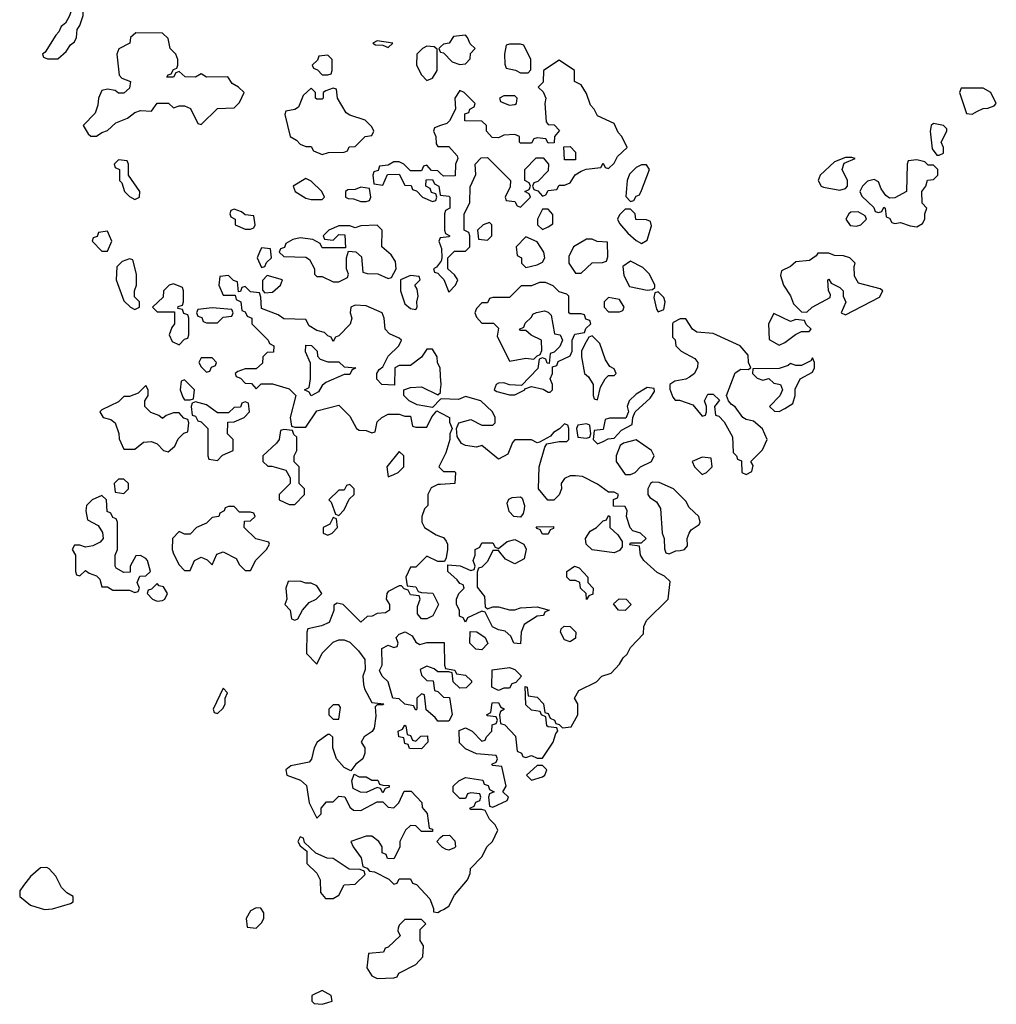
# Model space of a CAD drawing. Header units: inches. Extents: x 2701323 to 2964515, y 494916 to 722124.
# Tile 185 of 256: x 2798471 to 2802018, y 600958 to 604535. Entities that reach past the tile are written whole.
import ezdxf

# ---------------------------------------------------------------- set-up
doc = ezdxf.new("R2010")
doc.units = ezdxf.units.IN
doc.header["$MEASUREMENT"] = 0
doc.layers.add('C7690', color=7, linetype='Continuous')
doc.layers.add('C8600', color=7, linetype='Continuous')

msp = doc.modelspace()

# ---------------------------------------------------------------- linework, layer by layer
at = {"layer": 'C7690', "color": 2, "elevation": 2}
for points in [[(2798690, 604606), (2798670, 604606), (2798651.6, 604548.4), (2798638, 604522), (2798622, 604510), (2798614, 604490), (2798602, 604478), (2798563.6, 604416.4), (2798554, 604410), (2798558, 604398), (2798572.7, 604392.7), (2798610, 604392), (2798640.4, 604419.6), (2798656.4, 604443.6), (2798670, 604454), (2798678, 604470), (2798680.4, 604499.6), (2798690, 604514), (2798702, 604550), (2798700.4, 604580.4)], [(2798892.7, 604487.3), (2798874, 604470), (2798871.1, 604448.9), (2798831.6, 604428.4), (2798824.7, 604410), (2798832.7, 604332.7), (2798842, 604322), (2798874, 604310), (2798870, 604286), (2798850, 604268), (2798830, 604268), (2798818, 604278), (2798790, 604282), (2798770, 604278), (2798758, 604250), (2798755.3, 604224.7), (2798745.4, 604194.6), (2798702, 604150), (2798719.6, 604119.6), (2798730, 604112), (2798750, 604112), (2798770, 604124.7), (2798790, 604132), (2798820.2, 604159.8), (2798863.1, 604176.9), (2798890, 604198), (2798910, 604204.7), (2798950, 604202), (2798970, 604232), (2799011.6, 604231.6), (2799030, 604214), (2799050, 604222), (2799070, 604222), (2799091.6, 604211.6), (2799118, 604158), (2799130, 604154), (2799190, 604212), (2799250, 604214), (2799270, 604234), (2799286, 604270), (2799266, 604290), (2799243.1, 604303.1), (2799227.3, 604327.3), (2799150, 604326), (2799130, 604338), (2799110, 604326), (2799072.7, 604327.3), (2799050, 604346), (2799038, 604342), (2799030, 604326), (2799006, 604326), (2799010, 604334), (2799022, 604338), (2799030, 604354), (2799042, 604358), (2799046, 604370), (2799046, 604390), (2799038, 604410), (2799018, 604430), (2799010, 604466), (2798990, 604486)], [(2799770, 604458), (2799754, 604450), (2799763.6, 604443.6), (2799790, 604442), (2799810, 604434), (2799826, 604450)], [(2799950, 604438), (2799934, 604430), (2799914, 604410), (2799912, 604370), (2799930, 604334), (2799950, 604314), (2799970, 604322), (2799988, 604350), (2799987.3, 604427.3), (2799976.4, 604436.4)], [(2799590, 604406), (2799558, 604402), (2799552.7, 604387.3), (2799534, 604370), (2799538, 604358), (2799552.7, 604352.7), (2799570, 604334), (2799590, 604334), (2799602, 604338), (2799606, 604350), (2799606, 604390)], [(2799610, 604286), (2799583.6, 604276.4), (2799574, 604270), (2799574, 604250), (2799570, 604246), (2799550, 604246), (2799546, 604250), (2799546, 604270), (2799530, 604286), (2799501, 604259), (2799483.6, 604216.4), (2799470, 604208), (2799438, 604202), (2799434, 604190), (2799454, 604110), (2799476.9, 604096.9), (2799490, 604082), (2799510, 604074), (2799530, 604074), (2799538, 604058), (2799570, 604044.7), (2799592.7, 604052.7), (2799650, 604054), (2799662, 604058), (2799667.3, 604072.7), (2799690, 604074), (2799726, 604110), (2799750, 604114), (2799758, 604130), (2799750, 604146), (2799726, 604170), (2799670, 604188), (2799656.4, 604196.4), (2799626, 604250), (2799622, 604282)], [(2798830, 604026), (2798814, 604010), (2798818, 603998), (2798834, 603990), (2798834, 603950), (2798842, 603942), (2798852, 603910), (2798870, 603892), (2798890, 603882), (2798906, 603890), (2798908, 603910), (2798866, 603970), (2798866, 604010), (2798862, 604022)], [(2799510, 603958), (2799464.7, 603930), (2799472, 603910), (2799510, 603886), (2799530, 603881), (2799570, 603882), (2799578, 603890), (2799568, 603910), (2799530, 603948)], [(2799710, 603926), (2799690, 603918), (2799663.6, 603916.4), (2799654, 603910), (2799654, 603890), (2799664.7, 603884.7), (2799683.6, 603883.6), (2799710, 603874), (2799730, 603874), (2799742, 603878), (2799746, 603890), (2799742, 603922)], [(2799250, 603846), (2799238, 603842), (2799234, 603830), (2799238, 603818), (2799254, 603810), (2799254, 603790), (2799290, 603774), (2799310, 603774), (2799322, 603778), (2799326, 603790), (2799322, 603822), (2799290, 603826), (2799276.4, 603836.4)], [(2799770, 603788), (2799710, 603786), (2799690, 603778), (2799670, 603786), (2799630, 603786), (2799594, 603770), (2799574, 603750), (2799578, 603738), (2799610, 603734), (2799630, 603754), (2799652.7, 603752.7), (2799654, 603706), (2799570, 603706), (2799562, 603722), (2799536.4, 603736.4), (2799490, 603742), (2799463.6, 603736.4), (2799438, 603722), (2799432.7, 603707.3), (2799418, 603702), (2799414, 603690), (2799430, 603674), (2799510, 603672), (2799523.6, 603663.6), (2799542, 603630), (2799542, 603610), (2799550, 603602), (2799570, 603602), (2799610, 603582), (2799630, 603582), (2799662, 603598), (2799666, 603610), (2799658, 603630), (2799658, 603670), (2799666, 603694), (2799691.6, 603691.6), (2799712.7, 603672.7), (2799718, 603618), (2799732.7, 603612.7), (2799771.6, 603611.6), (2799810, 603594), (2799822, 603598), (2799838, 603630), (2799836.4, 603656.4), (2799820.4, 603680.4), (2799786, 603710), (2799788, 603770)], [(2798790, 603766), (2798758, 603762), (2798752.7, 603747.3), (2798738, 603742), (2798734, 603730), (2798770, 603694), (2798790, 603694), (2798806, 603730), (2798798, 603750)], [(2799350, 603706), (2799342, 603690), (2799334, 603670), (2799350, 603634), (2799362, 603638), (2799367.3, 603652.7), (2799386, 603670), (2799382, 603702)], [(2798870, 603666), (2798843.6, 603656.4), (2798823.6, 603636.4), (2798822, 603590), (2798850, 603514), (2798874, 603490), (2798890, 603482), (2798906, 603490), (2798906, 603510), (2798888, 603528), (2798888, 603550), (2798895.3, 603570), (2798895.3, 603610), (2798882, 603662)], [(2799370, 603606), (2799352.7, 603587.3), (2799352.7, 603552.7), (2799362, 603542), (2799390, 603544.7), (2799418, 603570), (2799426, 603590)], [(2799890, 603606), (2799854, 603590), (2799854, 603550), (2799870, 603502), (2799890, 603486), (2799910, 603482), (2799915.3, 603490), (2799914, 603510), (2799919, 603530), (2799915.3, 603555.3), (2799906, 603570), (2799926, 603590), (2799922, 603602)], [(2799030, 603575.3), (2799014, 603570), (2798994, 603550), (2798992.7, 603527.3), (2798954, 603490), (2798970, 603474), (2799034, 603474), (2799034, 603430), (2799023.6, 603416.4), (2799014, 603390), (2799025.4, 603365.4), (2799050, 603354), (2799070, 603374), (2799082, 603378), (2799086, 603390), (2799086, 603450), (2799082, 603462), (2799067.3, 603467.3), (2799062, 603482), (2799046, 603486), (2799047.3, 603492.7), (2799062, 603498), (2799066, 603510), (2799066, 603550), (2799062, 603562)], [(2799170, 603488), (2799118, 603482), (2799114, 603470), (2799118, 603458), (2799132.7, 603452.7), (2799138, 603438), (2799150, 603434), (2799190, 603434), (2799210, 603454), (2799242, 603458), (2799246, 603470), (2799242, 603482)], [(2799590, 603292), (2799630, 603292), (2799650, 603274), (2799692, 603270), (2799678, 603262), (2799670, 603246), (2799650, 603246), (2799583.6, 603216.4), (2799570, 603206), (2799556.9, 603183.1), (2799530, 603168), (2799522, 603182), (2799506, 603190), (2799522, 603198), (2799528, 603230), (2799527.3, 603287.3), (2799508.7, 603328.7), (2799510, 603352), (2799531.3, 603351.3), (2799552, 603330), (2799552.7, 603312.7), (2799562, 603302)], [(2799170, 603306), (2799130, 603306), (2799122, 603290), (2799130, 603274), (2799150, 603254), (2799162, 603258), (2799167.3, 603272.7), (2799182, 603278), (2799186, 603290)], [(2798930, 603206), (2798902, 603178), (2798870, 603166), (2798850, 603166), (2798830, 603146), (2798770, 603118), (2798762, 603110), (2798774, 603090), (2798802, 603082), (2798818, 603070), (2798831.6, 603031.6), (2798832.7, 603012.7), (2798850, 602974), (2798890, 602974), (2798920.4, 602999.6), (2798950, 603002), (2798970, 602994), (2798994, 602970), (2799010, 602964.7), (2799034.6, 602985.4), (2799047.3, 603012.7), (2799067.3, 603032.7), (2799082, 603038), (2799086, 603070), (2799082, 603082), (2799067.3, 603087.3), (2799050, 603106), (2799030, 603106), (2799003.6, 603096.4), (2798990, 603086), (2798976.4, 603096.4), (2798947.3, 603107.3), (2798926, 603130), (2798926, 603150), (2798938, 603170), (2798938, 603190)], [(2799070, 603226), (2799058, 603222), (2799054, 603190), (2799063.6, 603163.6), (2799070, 603154), (2799090, 603154), (2799102, 603158), (2799106, 603190)], [(2799290, 603146), (2799278, 603142), (2799272.7, 603127.3), (2799250, 603126), (2799230, 603106), (2799190, 603106), (2799150, 603135.3), (2799110, 603146), (2799098, 603142), (2799094, 603130), (2799098, 603098), (2799110, 603094), (2799118, 603078), (2799130, 603074), (2799154, 603050), (2799154, 602950), (2799158, 602938), (2799190, 602934), (2799207.3, 602952.7), (2799246, 602970), (2799246, 603010), (2799226, 603030), (2799227.3, 603072.7), (2799250, 603074), (2799286, 603090), (2799306, 603110), (2799302, 603142)], [(2799430, 603046), (2799418, 603042), (2799414, 603010), (2799403.6, 602996.4), (2799354, 602950), (2799354, 602930), (2799372.7, 602912.7), (2799387.3, 602912.7), (2799438, 602898), (2799454, 602870), (2799454, 602850), (2799414, 602810), (2799414, 602790), (2799450, 602774), (2799470, 602774), (2799506, 602810), (2799506, 602830), (2799486, 602850), (2799486, 602910), (2799468, 602928), (2799468, 602950), (2799478, 602970), (2799478, 603018), (2799467.3, 603027.3), (2799462, 603042)], [(2799850, 602966), (2799804.7, 602910), (2799810, 602874), (2799830, 602882), (2799846, 602890), (2799866, 602910), (2799866, 602950)], [(2798850, 602866), (2798830, 602866), (2798814, 602850), (2798818, 602818), (2798850, 602814), (2798866, 602830), (2798866, 602850)], [(2799670, 602846), (2799658, 602842), (2799650, 602826), (2799630, 602826), (2799594, 602790), (2799602, 602782), (2799618, 602738), (2799630, 602734), (2799650, 602754), (2799667.3, 602792.7), (2799686, 602810), (2799686, 602830)], [(2798770, 602806), (2798734, 602790), (2798714, 602770), (2798712, 602750), (2798718, 602718), (2798756.9, 602696.9), (2798771.6, 602671.6), (2798774, 602650), (2798763.6, 602636.4), (2798736.9, 602623.1), (2798710, 602618), (2798690, 602626), (2798670, 602626), (2798662, 602610), (2798674, 602590), (2798674, 602530), (2798678, 602518), (2798690, 602514), (2798710, 602534), (2798723.6, 602523.6), (2798750, 602514), (2798762, 602502), (2798770, 602474), (2798790, 602474), (2798810, 602462), (2798870, 602462), (2798890, 602454), (2798902, 602458), (2798906, 602470), (2798898, 602490), (2798907.3, 602512.7), (2798930, 602514), (2798946, 602530), (2798935.3, 602570), (2798930, 602578), (2798910, 602588), (2798892.7, 602587.3), (2798872, 602550), (2798872.7, 602527.3), (2798850, 602526), (2798822, 602542), (2798818, 602550), (2798818, 602590), (2798826, 602610), (2798826, 602710), (2798822, 602722), (2798810, 602726), (2798802, 602742), (2798788.4, 602748.4), (2798786, 602790)], [(2799250, 602766), (2799230, 602766), (2799218, 602762), (2799214, 602750), (2799198, 602742), (2799194, 602730), (2799170, 602726), (2799150, 602706), (2799114, 602690), (2799090, 602666), (2799070, 602666), (2799050, 602675.3), (2799026, 602650), (2799024.7, 602610), (2799030, 602594), (2799050, 602554), (2799070, 602534), (2799090, 602534), (2799106, 602570), (2799130, 602582), (2799152.7, 602572.7), (2799170, 602554), (2799187.3, 602592.7), (2799210, 602602), (2799256.9, 602576.9), (2799270, 602554), (2799290, 602534), (2799310, 602534), (2799328.7, 602571.3), (2799368, 602610), (2799378, 602630), (2799376.4, 602636.4), (2799328.4, 602648.4), (2799286, 602690), (2799287.3, 602712.7), (2799310, 602714), (2799326, 602730), (2799322, 602742), (2799310, 602746), (2799270, 602746)], [(2799610, 602726), (2799598, 602702), (2799574, 602690), (2799574, 602670), (2799590, 602662), (2799606, 602670), (2799626, 602690), (2799622, 602722)], [(2799490, 602495.3), (2799446.4, 602493.6), (2799438, 602470), (2799442, 602430), (2799434, 602410), (2799454, 602390), (2799458, 602358), (2799470, 602354), (2799482, 602358), (2799498, 602390), (2799522.7, 602417.3), (2799548, 602430), (2799568, 602450), (2799550, 602478), (2799530, 602488), (2799510, 602488)], [(2798970, 602486), (2798950, 602466), (2798938, 602462), (2798934, 602450), (2798954, 602430), (2798970, 602422), (2798990, 602424.7), (2798998, 602430), (2799008, 602450), (2798994, 602474), (2798978, 602478)], [(2799210, 602106), (2799174, 602030), (2799178, 602018), (2799190, 602014), (2799210, 602034), (2799218, 602050), (2799218, 602070), (2799226, 602090)], [(2799630, 602046), (2799610, 602046), (2799594, 602030), (2799594, 602010), (2799610, 601994), (2799630, 601994), (2799636.4, 602036.4)], [(2799910, 601914), (2799928.4, 601931.6), (2799952.7, 601932.7), (2799954, 601910), (2799930, 601886), (2799887.3, 601887.3), (2799882, 601902), (2799870, 601906), (2799866, 601926), (2799848, 601930), (2799846, 601950), (2799862, 601958), (2799870, 601972), (2799874, 601970), (2799878, 601938), (2799890, 601934), (2799898, 601918)], [(2799704.7, 601784.7), (2799730, 601784.7), (2799750, 601772), (2799771.6, 601771.6), (2799778, 601758), (2799790, 601754), (2799812.7, 601752.7), (2799812.7, 601747.3), (2799798, 601742), (2799790, 601726), (2799782, 601742), (2799770, 601746), (2799730, 601728), (2799708.4, 601728.4), (2799682, 601742), (2799678, 601770), (2799686, 601794)], [(2799490, 601566), (2799482, 601550), (2799490, 601534), (2799514, 601514), (2799514, 601470), (2799550, 601434), (2799562, 601410), (2799563.6, 601363.6), (2799582, 601342), (2799610, 601342), (2799630, 601354), (2799650, 601392), (2799690, 601394), (2799726, 601430), (2799722, 601442), (2799707.3, 601447.3), (2799668.4, 601448.4), (2799610, 601488), (2799588.4, 601488.4), (2799547.3, 601507.3), (2799506, 601546), (2799502, 601562)], [(2798570, 601455.3), (2798546.8, 601453.2), (2798510, 601422), (2798484.7, 601390), (2798471.3, 601370), (2798472, 601350), (2798510, 601318), (2798562, 601302), (2798590, 601304.7), (2798656.4, 601323.6), (2798666, 601330), (2798666, 601350), (2798643.1, 601363.1), (2798622.7, 601382.7), (2798603.1, 601423.1), (2798578, 601450)], [(2799330, 601308), (2799310, 601298), (2799294, 601270), (2799298, 601238), (2799330, 601234), (2799350, 601254), (2799358, 601270), (2799358, 601290), (2799347.3, 601307.3)], [(2799930, 601266), (2799870, 601266), (2799850, 601246), (2799845.4, 601234.6), (2799844.7, 601224.7), (2799852.7, 601207.3), (2799810, 601166), (2799798, 601162), (2799792.7, 601147.3), (2799738, 601142), (2799732, 601090), (2799750, 601062), (2799770, 601052), (2799830, 601054), (2799842, 601058), (2799848.4, 601071.6), (2799910, 601102), (2799935.3, 601130), (2799938, 601170), (2799926, 601190), (2799926, 601230), (2799946, 601250)], [(2799570, 601008.7), (2799532, 600990), (2799532, 600970), (2799541, 600961), (2799570, 600958), (2799590, 600964.7), (2799606, 600970), (2799602, 600990)]]:
    msp.add_lwpolyline(points, close=True, dxfattribs=at)
for points in [[(2800000, 604436), (2799994, 604430), (2799998, 604418), (2800000, 604417.3)], [(2800000, 604150), (2799978, 604142), (2799974, 604130), (2799982, 604110), (2799983.6, 604083.6), (2799990, 604074), (2800000, 604074)], [(2800000, 603976), (2799990, 603986), (2799967.3, 603987.3), (2799950, 604006), (2799938, 604002), (2799930, 603986), (2799890, 603986), (2799866, 604010), (2799850, 604018), (2799830, 604018), (2799810, 604006), (2799778, 604002), (2799772.7, 603987.3), (2799758, 603982), (2799754, 603970), (2799758, 603938), (2799790, 603934), (2799807.3, 603972.7), (2799850, 603974), (2799870, 603934), (2799892.7, 603932.7), (2799898, 603918), (2799912.7, 603912.7), (2799934, 603890), (2799970, 603874), (2799982, 603878), (2799986, 603890), (2799982, 603902), (2799967.3, 603907.3), (2799962, 603922), (2799946, 603930), (2799947.3, 603952.7), (2799970, 603954), (2799978, 603938), (2799994, 603930), (2799998, 603898), (2800000, 603897.7)], [(2800000, 603742.3), (2799998, 603742), (2799994, 603730), (2800000, 603713.5)], [(2800000, 603655.4), (2799984.7, 603635.3), (2799974, 603630), (2799978, 603618), (2799990, 603614), (2800000, 603603.2)], [(2800000, 603240), (2799998, 603270), (2799988.4, 603288.4), (2799988, 603310), (2799970, 603338), (2799950, 603338), (2799931.1, 603308.9), (2799890, 603278), (2799850, 603278), (2799834, 603270), (2799832.7, 603207.3), (2799786, 603210), (2799768.4, 603228.4), (2799768, 603250), (2799776.4, 603263.6), (2799790, 603274), (2799810, 603312), (2799848, 603350), (2799858, 603370), (2799850, 603378), (2799814, 603394), (2799798, 603410), (2799795.3, 603450), (2799788, 603470), (2799730, 603495.3), (2799690, 603498), (2799674, 603490), (2799672, 603470), (2799678, 603450), (2799671, 603429), (2799630, 603386), (2799618, 603382), (2799610, 603366), (2799602, 603382), (2799590, 603386), (2799578, 603398), (2799550, 603406), (2799522, 603422), (2799510, 603446), (2799430, 603448), (2799410, 603462), (2799350, 603486), (2799347.3, 603527.3), (2799342, 603542), (2799310, 603546), (2799290, 603566), (2799278, 603562), (2799272.7, 603547.3), (2799266, 603546), (2799262, 603582), (2799247.3, 603587.3), (2799230, 603606), (2799198, 603602), (2799194, 603570), (2799210, 603534), (2799254, 603534), (2799258, 603518), (2799274, 603510), (2799278, 603478), (2799290, 603474), (2799298, 603458), (2799314, 603450), (2799314, 603430), (2799374, 603370), (2799378, 603358), (2799394, 603350), (2799392.7, 603327.3), (2799370, 603326), (2799354, 603310), (2799352.7, 603287.3), (2799330, 603266), (2799290, 603266), (2799263.6, 603256.4), (2799254, 603250), (2799258, 603238), (2799272.7, 603232.7), (2799290, 603214), (2799312.7, 603212.7), (2799330, 603194), (2799348, 603212), (2799390, 603212), (2799450, 603194), (2799474, 603170), (2799454, 603090), (2799458, 603058), (2799470, 603054), (2799510, 603054), (2799550, 603114), (2799630, 603134), (2799670, 603094), (2799694, 603050), (2799703.6, 603043.6), (2799730, 603042), (2799750, 603034), (2799762, 603038), (2799770, 603074), (2799786, 603090), (2799810, 603102), (2799850, 603102), (2799870, 603094), (2799890, 603094), (2799898, 603058), (2799910, 603054), (2799950, 603054), (2799968.4, 603091.6), (2799986, 603114), (2800000, 603106.7)], [(2800000, 603156), (2799970, 603126), (2799915.3, 603135.3), (2799886, 603150), (2799866, 603170), (2799866, 603190), (2799890, 603198), (2799930, 603201), (2799990, 603172), (2799999, 603181), (2800000, 603190.6)], [(2800000, 602922.4), (2799994, 602910), (2800000, 602904)], [(2800000, 602846.6), (2799990, 602846), (2799965.4, 602834.6), (2799954, 602810), (2799954, 602770), (2799942, 602758), (2799931.3, 602730), (2799931.3, 602710), (2799942, 602690), (2799983.6, 602663.6), (2800000, 602657.6)], [(2800000, 602566), (2799990, 602566), (2799950, 602586), (2799910, 602546), (2799890, 602546), (2799874, 602510), (2799878, 602478), (2799910, 602474), (2799918, 602458), (2799930, 602454), (2799971.3, 602451.3), (2799992, 602410), (2799971.1, 602368.9), (2799950, 602358), (2799930, 602358), (2799916.4, 602376.4), (2799916.4, 602403.6), (2799926, 602430), (2799922, 602442), (2799890, 602446), (2799882, 602462), (2799867.3, 602467.3), (2799858, 602478), (2799850, 602478), (2799810, 602458), (2799804.7, 602450), (2799802, 602430), (2799814, 602410), (2799814, 602390), (2799799.6, 602380.4), (2799770, 602378), (2799751.6, 602368.4), (2799732.7, 602367.3), (2799710, 602346), (2799646, 602410), (2799624.7, 602415.3), (2799612.7, 602407.3), (2799611.6, 602388.4), (2799595.3, 602344.7), (2799567.1, 602332.9), (2799518, 602322), (2799514, 602310), (2799512.7, 602232.7), (2799550, 602194), (2799570, 602234), (2799610, 602274), (2799630, 602282), (2799650, 602282), (2799670, 602274), (2799702, 602242), (2799724.7, 602210), (2799725.4, 602174.6), (2799718, 602150), (2799719.6, 602119.6), (2799723.6, 602103.6), (2799750, 602054), (2799794, 602050), (2799790, 602046), (2799770, 602046), (2799762, 602038), (2799764.7, 602004.7), (2799758.8, 601961.2), (2799751.1, 601948.9), (2799722, 601930), (2799712, 601910), (2799724.7, 601890), (2799724.7, 601870), (2799718, 601850), (2799692, 601830), (2799674, 601806), (2799650, 601818), (2799622, 601850), (2799608.7, 601890), (2799608, 601928), (2799598, 601938), (2799590, 601938), (2799551.3, 601910), (2799541, 601890), (2799531.6, 601848.4), (2799522, 601838), (2799456, 601824), (2799438, 601810), (2799442, 601790), (2799491.6, 601771.6), (2799512.7, 601752.7), (2799522, 601690), (2799550, 601634), (2799566, 601650), (2799566, 601670), (2799586, 601694), (2799610, 601694), (2799630, 601714), (2799652, 601712), (2799670, 601674), (2799683.6, 601663.6), (2799710, 601662), (2799770, 601694), (2799790, 601694), (2799810, 601674), (2799830, 601672), (2799848, 601690), (2799867.3, 601732.7), (2799892.7, 601732.7), (2799931.6, 601691.6), (2799932.7, 601672.7), (2799951.6, 601651.6), (2799958, 601598), (2799970, 601594), (2799970, 601586), (2799930, 601586), (2799910, 601606), (2799890, 601608), (2799872, 601590), (2799852, 601550), (2799851.6, 601528.4), (2799830, 601486), (2799807.3, 601487.3), (2799802, 601502), (2799788, 601508), (2799788, 601530), (2799775.3, 601550), (2799750, 601568.7), (2799730, 601568.7), (2799674, 601550), (2799682, 601530), (2799712, 601490), (2799718, 601458), (2799732.7, 601452.7), (2799742, 601442), (2799759.6, 601439.6), (2799812, 601412), (2799830, 601394), (2799842, 601398), (2799850, 601414), (2799890, 601414), (2799898, 601398), (2799912.7, 601392.7), (2799961, 601341), (2799974, 601306), (2799974, 601294), (2799990, 601292), (2800000, 601297)], [(2800000, 601986), (2799990, 601986), (2799980.4, 602000.4), (2799947.3, 602027.3), (2799942, 602082), (2799930, 602086), (2799914, 602070), (2799914, 602030), (2799910, 602026), (2799902, 602042), (2799870, 602048), (2799850, 602068), (2799826, 602070), (2799808.9, 602128.9), (2799788, 602150), (2799778, 602170), (2799788, 602190), (2799786, 602250), (2799810, 602262), (2799830, 602254), (2799842, 602258), (2799846, 602270), (2799838, 602290), (2799850, 602302), (2799871.6, 602311.6), (2799896.9, 602296.9), (2799910, 602274), (2799924.7, 602264.7), (2799950, 602272), (2800000, 602272.5)], [(2800000, 602166), (2799990, 602166), (2799976.4, 602176.4), (2799950, 602186), (2799925.4, 602174.6), (2799930, 602154), (2799950, 602134), (2799972.7, 602132.7), (2799978, 602098), (2799990, 602094), (2800000, 602084)], [(2800000, 601535.1), (2799986, 601550), (2800000, 601563.5)]]:
    msp.add_lwpolyline(points, dxfattribs=at)
at = {"layer": 'C8600', "color": 2, "elevation": 2}
for points in [[(2800000, 604417.3), (2800010, 604414), (2800042, 604382), (2800070, 604372), (2800090, 604374), (2800107.3, 604392.7), (2800108, 604412), (2800126, 604430), (2800107.3, 604447.3), (2800098, 604470), (2800090, 604478), (2800046.4, 604473.6), (2800031.1, 604448.9), (2800010, 604446), (2800000, 604436)], [(2800000, 603603.2), (2800011.1, 603591.1), (2800030, 603544.7), (2800054, 603570), (2800062, 603590), (2800050, 603608), (2800026, 603630), (2800026, 603670), (2800050, 603694), (2800090, 603694), (2800106, 603710), (2800106, 603750), (2800102, 603762), (2800086, 603770), (2800086, 603830), (2800106, 603870), (2800107.3, 603927.3), (2800127.3, 603972.7), (2800126, 604010), (2800147.3, 604032.7), (2800170, 604034), (2800254, 603950), (2800252, 603928), (2800234, 603890), (2800238, 603878), (2800270, 603874), (2800278, 603858), (2800290, 603854), (2800326, 603890), (2800322, 603902), (2800306, 603910), (2800322, 603918), (2800326, 603930), (2800322, 603942), (2800306, 603950), (2800306, 603990), (2800347.3, 604032.7), (2800372.7, 604032.7), (2800392, 604010), (2800390, 603986), (2800352.7, 603947.3), (2800338, 603942), (2800334, 603930), (2800338, 603918), (2800352.7, 603912.7), (2800370, 603894), (2800382, 603898), (2800390, 603914), (2800422, 603918), (2800430, 603934), (2800450, 603934), (2800470, 603942), (2800488.7, 603971.3), (2800510, 603984.7), (2800528, 603992), (2800582, 603998), (2800590, 604014), (2800598, 603998), (2800610, 603994), (2800630, 604014), (2800642, 604038), (2800678, 604070), (2800658, 604110), (2800644.7, 604124.7), (2800630, 604158), (2800570, 604186), (2800558, 604210), (2800544, 604224), (2800530, 604266), (2800510, 604298), (2800486, 604310), (2800486, 604350), (2800430, 604388), (2800374, 604350), (2800372, 604308), (2800354, 604290), (2800372.7, 604272.7), (2800382, 604250), (2800378, 604230), (2800383.6, 604163.6), (2800390, 604154), (2800412.7, 604152.7), (2800432, 604132), (2800414, 604110), (2800412.7, 604087.3), (2800390, 604086), (2800382, 604102), (2800350, 604106), (2800338, 604102), (2800330, 604086), (2800290, 604086), (2800286, 604090), (2800286, 604110), (2800270, 604118), (2800230, 604115.3), (2800210, 604106), (2800187.3, 604107.3), (2800166, 604130), (2800166, 604150), (2800150, 604166), (2800087.3, 604167.3), (2800087.3, 604192.7), (2800102, 604198), (2800106, 604210), (2800122, 604218), (2800126, 604230), (2800086, 604270), (2800070, 604278), (2800052, 604250), (2800054, 604210), (2800032.7, 604167.3), (2800022, 604158), (2800000, 604150)], [(2800000, 604074), (2800030, 604074), (2800059.6, 604039.6), (2800062, 604030), (2800054, 604010), (2800052.7, 603967.3), (2800010, 603966), (2800000, 603976)], [(2800000, 603897.7), (2800030, 603894), (2800034, 603890), (2800034, 603850), (2800018, 603842), (2800014, 603830), (2800014, 603770), (2800018, 603758), (2800034, 603750), (2800030, 603746), (2800000, 603742.3)], [(2800000, 603713.5), (2800003.6, 603703.6), (2800004.7, 603670), (2800002, 603658), (2800000, 603655.4)], [(2800000, 603190.6), (2800002, 603210), (2800000, 603240)], [(2800000, 601297), (2800010, 601302), (2800030, 601314), (2800050, 601354), (2800098, 601410), (2800107.3, 601432.7), (2800108.4, 601451.6), (2800150, 601494), (2800168.7, 601531.3), (2800188, 601550), (2800208, 601590), (2800198, 601610), (2800178, 601630), (2800162, 601662), (2800150, 601666), (2800110, 601666), (2800106, 601670), (2800122, 601678), (2800127.3, 601692.7), (2800142, 601698), (2800146, 601710), (2800142, 601722), (2800110, 601726), (2800098, 601722), (2800090, 601706), (2800070, 601706), (2800046, 601730), (2800046, 601750), (2800066, 601770), (2800090, 601782), (2800152.7, 601772.7), (2800158, 601758), (2800172.7, 601752.7), (2800178, 601738), (2800194, 601730), (2800178, 601722), (2800174, 601710), (2800178, 601678), (2800190, 601674), (2800242, 601698), (2800246, 601710), (2800226, 601730), (2800238, 601750), (2800222, 601822), (2800190, 601826), (2800186, 601830), (2800202, 601838), (2800206, 601850), (2800202, 601862), (2800130, 601868), (2800090, 601886), (2800068.4, 601908.4), (2800067.3, 601952.7), (2800090, 601962), (2800114, 601950), (2800150, 601914), (2800162, 601918), (2800166, 601930), (2800186, 601950), (2800187.3, 601972.7), (2800202, 601978), (2800206, 601990), (2800202, 602002), (2800170, 602006), (2800166, 602010), (2800182, 602018), (2800187.3, 602052.7), (2800210, 602054), (2800218, 602038), (2800232, 602030), (2800218, 602022), (2800214, 602010), (2800218, 601978), (2800232.7, 601972.7), (2800271.6, 601931.6), (2800278, 601878), (2800294, 601870), (2800298, 601858), (2800310, 601854), (2800330, 601862), (2800350, 601852), (2800370, 601852), (2800408.7, 601910), (2800418, 601942), (2800426, 601950), (2800422, 601962), (2800390, 601966), (2800386, 601970), (2800382, 602002), (2800366, 602010), (2800362, 602022), (2800330, 602026), (2800310, 602046), (2800307.3, 602112.7), (2800314, 602110), (2800318, 602078), (2800350, 602074), (2800374, 602050), (2800378, 602018), (2800390, 602014), (2800398, 601998), (2800414, 601990), (2800418, 601978), (2800430, 601974), (2800442, 601962), (2800473.6, 601966.4), (2800498, 602010), (2800498, 602050), (2800486, 602070), (2800502, 602098), (2800566, 602130), (2800586, 602150), (2800619, 602161), (2800650, 602194), (2800663.1, 602216.9), (2800678, 602230), (2800690, 602254), (2800736.4, 602303.6), (2800738, 602330), (2800747.3, 602352.7), (2800826, 602430), (2800834, 602494), (2800813.6, 602513.6), (2800786.3, 602526.3), (2800738, 602570), (2800726, 602590), (2800722, 602622), (2800687.3, 602627.3), (2800690, 602634), (2800730, 602634), (2800746, 602650), (2800726, 602670), (2800698, 602678), (2800688.4, 602688.4), (2800675.3, 602730), (2800678, 602750), (2800670, 602766), (2800627.3, 602767.3), (2800628, 602792), (2800642, 602798), (2800646, 602810), (2800630, 602818), (2800610, 602818), (2800570, 602848), (2800515.3, 602875.3), (2800490, 602878), (2800470, 602878), (2800450, 602868), (2800438, 602850), (2800438.8, 602830), (2800430.8, 602809.2), (2800410.8, 602789.2), (2800389.3, 602789.3), (2800355.3, 602830), (2800358, 602910), (2800378, 602982), (2800386, 602994), (2800430, 603002), (2800458, 603002), (2800466, 603010), (2800466, 603050), (2800462, 603062), (2800450, 603066), (2800432, 603048), (2800410, 603035.3), (2800398.8, 603021.2), (2800359.6, 603000.4), (2800350, 602998), (2800330, 603008), (2800270, 603008), (2800261, 602999), (2800243.6, 602956.4), (2800210, 602938), (2800150, 602988), (2800130, 602982), (2800090, 602988), (2800075.3, 602995.3), (2800060.4, 603020.4), (2800058, 603050), (2800066, 603070), (2800110, 603082), (2800150, 603062), (2800190, 603062), (2800198, 603070), (2800198, 603090), (2800188, 603110), (2800146, 603150), (2800090, 603166), (2800064.7, 603155.3), (2800002, 603158), (2800000, 603156)], [(2800000, 603106.7), (2800032, 603090), (2800032.7, 603072.7), (2800042, 603050), (2800034, 603030), (2800034, 603010), (2800018.8, 602961.2), (2800000, 602922.4)], [(2800000, 602904), (2800010, 602894), (2800050, 602894), (2800054, 602890), (2800052, 602850), (2800000, 602846.6)], [(2800000, 602657.6), (2800010, 602654), (2800019.8, 602639.8), (2800024.7, 602630), (2800024.7, 602610), (2800019.6, 602580.4), (2800014, 602566), (2800000, 602566)], [(2800000, 602272.5), (2800012.7, 602272.7), (2800014, 602190), (2800018, 602178), (2800051.6, 602171.6), (2800058, 602158), (2800090, 602154), (2800112.7, 602132.7), (2800112.7, 602127.3), (2800092.7, 602107.3), (2800070, 602106), (2800046, 602130), (2800042, 602162), (2800030, 602166), (2800000, 602166)], [(2800000, 602084), (2800010, 602074), (2800032.7, 602072.7), (2800042, 602010), (2800030, 601986), (2800000, 601986)], [(2800000, 601563.5), (2800008.4, 601571.6), (2800032, 601572), (2800051.6, 601551.6), (2800054, 601530), (2800050, 601526), (2800030, 601518), (2800020.4, 601520.4), (2800007.3, 601527.3), (2800000, 601535.1)]]:
    msp.add_lwpolyline(points, dxfattribs=at)
for points in [[(2800290, 604446), (2800250, 604446), (2800238, 604442), (2800232, 604410), (2800232.7, 604372.7), (2800238, 604358), (2800271.6, 604351.6), (2800290, 604342), (2800310, 604342), (2800318, 604342), (2800327.3, 604352.7), (2800328, 604390), (2800302, 604442)], [(2801970, 604286), (2801890, 604286), (2801884.7, 604270), (2801910, 604194), (2801930, 604192), (2801950, 604202), (2801970, 604212), (2801987.3, 604212.7), (2802010, 604222), (2802018, 604230), (2801998, 604270)], [(2800270, 604258), (2800230, 604258), (2800214, 604250), (2800218, 604238), (2800234, 604230), (2800250, 604224.7), (2800270, 604226), (2800275.3, 604230), (2800278, 604250)], [(2801790, 604158), (2801782, 604150), (2801778, 604130), (2801785.4, 604065.4), (2801802, 604042), (2801810, 604042), (2801826, 604050), (2801826, 604070), (2801818, 604090), (2801838, 604130), (2801838, 604138), (2801826, 604150)], [(2800450, 604026), (2800447.3, 604072.7), (2800470, 604074), (2800490, 604054), (2800490, 604026)], [(2801470, 604034), (2801430, 604018), (2801378, 603970), (2801371.3, 603950), (2801382, 603930), (2801390, 603926.8), (2801450, 603916), (2801470, 603922), (2801478, 603930), (2801478, 603950), (2801458, 603990), (2801466, 604014), (2801506, 604030), (2801493.6, 604033.6)], [(2800730, 604008), (2800710, 603998), (2800686, 603974), (2800678, 603950), (2800672.7, 603892.7), (2800690, 603874), (2800702, 603878), (2800710, 603894), (2800722, 603898), (2800730, 603914), (2800758, 603990), (2800747.3, 604007.3)], [(2801730, 604026), (2801698, 604022), (2801694, 604010), (2801692, 603910), (2801650, 603888), (2801630, 603886), (2801616.4, 603896.4), (2801600.2, 603920.2), (2801590, 603946), (2801574.6, 603954.6), (2801550, 603948), (2801532, 603930), (2801522, 603910), (2801530, 603894), (2801572.7, 603852.7), (2801578, 603838), (2801590, 603834), (2801602, 603838), (2801610, 603854), (2801614, 603850), (2801618, 603818), (2801630, 603814), (2801638, 603798), (2801650, 603794), (2801670, 603798), (2801705.4, 603785.4), (2801730, 603782), (2801750, 603794), (2801758, 603810), (2801758, 603830), (2801766, 603850), (2801748.4, 603868.4), (2801748, 603910), (2801762, 603930), (2801768, 603952), (2801790, 603954), (2801806, 603970), (2801806, 603990), (2801790, 604006), (2801770, 604006), (2801758, 604018)], [(2800390, 603846), (2800370, 603846), (2800352, 603810), (2800352, 603790), (2800370, 603772), (2800390, 603782), (2800407.3, 603792.7), (2800407.3, 603827.3)], [(2800690, 603846), (2800670, 603846), (2800650, 603826), (2800642, 603810), (2800650, 603794), (2800679.6, 603759.6), (2800710, 603732), (2800730, 603722), (2800750, 603734), (2800766, 603786), (2800762, 603802), (2800747.3, 603807.3), (2800708.4, 603808.4), (2800706, 603830)], [(2801516.4, 603836.4), (2801490, 603835.3), (2801482, 603830), (2801472, 603810), (2801486.8, 603786.8), (2801510, 603784.7), (2801526, 603790), (2801546, 603810), (2801542, 603822)], [(2800178, 603798), (2800154, 603790), (2800134, 603770), (2800138, 603738), (2800170, 603734), (2800186, 603750), (2800186, 603790)], [(2800310, 603746), (2800274, 603710), (2800278, 603678), (2800294, 603670), (2800294, 603650), (2800310, 603634), (2800350, 603644.7), (2800370, 603654), (2800378, 603670), (2800375.3, 603690), (2800350, 603728)], [(2800550, 603738), (2800530, 603738), (2800482, 603710), (2800465.4, 603674.6), (2800466, 603650), (2800490, 603614), (2800510, 603614), (2800550, 603652), (2800587.3, 603652.7), (2800602, 603658), (2800607.3, 603672.7), (2800606, 603726), (2800568.9, 603728.9)], [(2801410, 603686), (2801370, 603686), (2801363.6, 603676.4), (2801339.6, 603660.4), (2801290, 603655.3), (2801270, 603638), (2801238, 603622), (2801234, 603606), (2801244.7, 603570), (2801271, 603531), (2801282, 603502), (2801310, 603474), (2801330, 603472), (2801349, 603491), (2801414.6, 603525.4), (2801416.4, 603536.4), (2801408, 603550), (2801406, 603590), (2801410, 603592), (2801418, 603578), (2801450, 603562), (2801462, 603550), (2801462, 603530), (2801472, 603508), (2801454, 603470), (2801470, 603462), (2801593.6, 603526.4), (2801606, 603550), (2801596.4, 603556.4), (2801518, 603578), (2801503.1, 603603.1), (2801502, 603638), (2801506, 603650), (2801486, 603670), (2801463.6, 603676.4), (2801430, 603678)], [(2800690, 603658), (2800662, 603638), (2800665.4, 603605.4), (2800685.4, 603565.4), (2800750, 603552), (2800770, 603554), (2800778, 603562), (2800778, 603570), (2800758, 603610), (2800734.6, 603634.6)], [(2800380.4, 603580.4), (2800359.6, 603580.4), (2800330, 603568), (2800292.7, 603567.3), (2800250, 603526), (2800190, 603526), (2800178, 603522), (2800170, 603506), (2800150, 603506), (2800130, 603486), (2800124.7, 603470), (2800130, 603454), (2800150, 603432), (2800192, 603432), (2800210, 603414), (2800205.4, 603385.4), (2800250, 603294), (2800310, 603304.7), (2800338, 603302), (2800350, 603314), (2800362, 603318), (2800367.3, 603332.7), (2800366, 603370), (2800328.4, 603388.4), (2800310, 603406), (2800290, 603406), (2800286, 603410), (2800302, 603418), (2800307.3, 603432.7), (2800330, 603454), (2800335.3, 603464.7), (2800348.4, 603471.6), (2800376.9, 603476.9), (2800390, 603472), (2800401, 603461), (2800414, 603394), (2800434, 603390), (2800442, 603370), (2800432.7, 603347.3), (2800412.7, 603327.3), (2800398, 603322), (2800394, 603286), (2800387.3, 603287.3), (2800382, 603302), (2800370, 603306), (2800358, 603302), (2800352.7, 603267.3), (2800294, 603206), (2800250, 603208), (2800230, 603215.3), (2800210, 603214), (2800202, 603210), (2800194, 603190), (2800203.6, 603183.6), (2800250, 603172), (2800270, 603172), (2800306, 603190), (2800306, 603194), (2800330, 603202), (2800372, 603192), (2800390, 603182), (2800398, 603182), (2800406, 603190), (2800406, 603210), (2800398, 603230), (2800406, 603250), (2800406, 603274), (2800422, 603278), (2800427.3, 603292.7), (2800470, 603314), (2800478, 603330), (2800478, 603370), (2800487.3, 603392.7), (2800522, 603398), (2800527.3, 603412.7), (2800546, 603430), (2800542, 603442), (2800527.3, 603447.3), (2800522, 603462), (2800510, 603466), (2800470, 603466), (2800466, 603470), (2800466, 603530), (2800458, 603538), (2800430, 603546), (2800408.4, 603568.4)], [(2800790, 603546), (2800778, 603542), (2800774, 603526), (2800783.6, 603483.6), (2800790, 603474), (2800810, 603482), (2800815.3, 603510), (2800810, 603526)], [(2800610, 603526), (2800594, 603510), (2800594, 603490), (2800610, 603474), (2800650, 603474), (2800662, 603478), (2800666, 603490), (2800650, 603518)], [(2801210, 603468), (2801191.3, 603430), (2801192.7, 603372.7), (2801230, 603352), (2801250, 603362), (2801288.7, 603391.3), (2801310, 603402), (2801338, 603402), (2801346, 603410), (2801327.3, 603427.3), (2801322, 603442), (2801290, 603446), (2801270, 603438)], [(2800890, 603448), (2800870, 603448), (2800844.7, 603435.3), (2800842, 603430), (2800842, 603382), (2800851.6, 603371.6), (2800854, 603350), (2800874, 603330), (2800923.6, 603303.6), (2800934, 603290), (2800932.7, 603272.7), (2800922, 603250), (2800903.5, 603236.5), (2800890, 603229), (2800850, 603222), (2800832, 603210), (2800832.7, 603192.7), (2800843.6, 603163.6), (2800852, 603152), (2800868, 603152), (2800916, 603136), (2800950, 603094), (2800962, 603098), (2800966, 603110), (2800966, 603130), (2800958, 603150), (2800970, 603174), (2800990, 603174), (2801012.7, 603152.7), (2800994, 603130), (2800998, 603098), (2801010, 603094), (2801030, 603074), (2801059.6, 603019.6), (2801062, 602962), (2801074, 602950), (2801078, 602938), (2801092.7, 602932.7), (2801094, 602890), (2801110, 602882), (2801130, 602894), (2801135.3, 602915.3), (2801126, 602930), (2801168.4, 602971.6), (2801186, 603010), (2801168.4, 603048.4), (2801136.4, 603076.4), (2801110, 603082), (2801098, 603090), (2801070, 603128), (2801056.4, 603136.4), (2801046, 603150), (2801038, 603170), (2801070, 603252), (2801090, 603264.7), (2801116.4, 603263.6), (2801126, 603270), (2801118, 603290), (2801116.4, 603316.4), (2801088, 603350), (2800990, 603395.3), (2800930, 603399), (2800915.3, 603410)], [(2800550, 603386), (2800538, 603382), (2800523.6, 603356.4), (2800512, 603330), (2800512, 603310), (2800522, 603250), (2800536.9, 603236.9), (2800554, 603210), (2800554, 603170), (2800558, 603158), (2800570, 603154), (2800580.4, 603199.6), (2800598, 603230), (2800610, 603242), (2800630, 603242), (2800638, 603250), (2800630, 603266), (2800614.6, 603274.6), (2800599, 603299), (2800578.6, 603358.6)], [(2801350, 603306), (2801344.7, 603295.3), (2801310, 603278), (2801290, 603278), (2801270, 603286), (2801262, 603278), (2801230, 603268), (2801134, 603266), (2801132, 603250), (2801150, 603232), (2801170, 603224.7), (2801191.6, 603231.6), (2801210, 603214), (2801234, 603210), (2801242, 603190), (2801231.6, 603168.4), (2801194, 603130), (2801212.7, 603112.7), (2801230, 603112), (2801250, 603122), (2801279, 603141), (2801288, 603170), (2801288, 603192), (2801306, 603230), (2801350, 603254), (2801358, 603270), (2801358, 603290)], [(2800750, 603198), (2800710, 603174), (2800684.7, 603150), (2800678, 603130), (2800682, 603110), (2800672.7, 603087.3), (2800612.7, 603087.3), (2800598, 603082), (2800590, 603046), (2800558, 603042), (2800554, 603010), (2800570, 602994), (2800590, 603002), (2800608, 603012), (2800630, 603014), (2800656.4, 603043.6), (2800695.3, 603064.7), (2800698, 603090), (2800706, 603110), (2800760.4, 603159.6), (2800776.4, 603183.6), (2800775.3, 603195.3)], [(2800530, 603066), (2800498, 603062), (2800494, 603050), (2800498, 603018), (2800530, 603014), (2800542, 603018), (2800546, 603030), (2800542, 603062)], [(2800710, 603008), (2800663.6, 602996.4), (2800651.6, 602988.4), (2800638, 602950), (2800638, 602930), (2800670, 602882), (2800690, 602882), (2800706, 602890), (2800726, 602910), (2800766, 602930), (2800775.3, 602950), (2800766, 602970)], [(2800950, 602946), (2800914, 602930), (2800922, 602910), (2800950, 602882), (2800966, 602890), (2800986, 602910), (2800982, 602942)], [(2800770, 602855.3), (2800762, 602850), (2800752, 602830), (2800752, 602810), (2800759.6, 602799.6), (2800783.6, 602783.6), (2800798.8, 602758.8), (2800804.7, 602670), (2800812, 602650), (2800812.7, 602612.7), (2800818, 602598), (2800830, 602594), (2800854.6, 602605.4), (2800870, 602606.8), (2800886, 602610), (2800896.4, 602623.6), (2800895.3, 602650), (2800902, 602670), (2800910, 602682), (2800939, 602701), (2800942, 602710), (2800938, 602730), (2800903.1, 602763.1), (2800890, 602786), (2800846, 602830), (2800794, 602854)], [(2800290, 602728), (2800266, 602730), (2800248.4, 602748.4), (2800242, 602778), (2800247.3, 602792.7), (2800260.4, 602799.6), (2800290, 602802), (2800296, 602796), (2800304.7, 602770), (2800303.6, 602756.4), (2800299.6, 602740.4)], [(2800630, 602598), (2800550, 602609), (2800528, 602630), (2800526, 602650), (2800543.1, 602676.9), (2800566, 602690), (2800590, 602714), (2800602, 602718), (2800610, 602734), (2800614, 602730), (2800614, 602690), (2800643.6, 602663.6), (2800659.6, 602639.6), (2800659.6, 602620.4), (2800650, 602606)], [(2800370, 602666), (2800362, 602682), (2800350, 602686), (2800347.3, 602692.7), (2800410, 602694), (2800410, 602686), (2800398, 602682), (2800390, 602666)], [(2800270, 602558), (2800235.3, 602575.3), (2800210, 602606), (2800190, 602606), (2800170, 602566), (2800150, 602546), (2800138, 602542), (2800132.7, 602527.3), (2800132.7, 602472.7), (2800159.6, 602439.6), (2800162, 602402), (2800170, 602394), (2800190, 602402), (2800210, 602402), (2800250, 602391.3), (2800270, 602391.3), (2800290, 602398), (2800350, 602402), (2800394, 602390), (2800378, 602382), (2800374, 602370), (2800350, 602368), (2800302.8, 602337.2), (2800292, 602310), (2800290, 602268), (2800266, 602270), (2800255.3, 602295.3), (2800234, 602314), (2800210, 602318), (2800188.7, 602328.7), (2800162, 602382), (2800150, 602386), (2800098, 602362), (2800090, 602346), (2800082, 602362), (2800068, 602368), (2800068, 602390), (2800058, 602410), (2800058, 602430), (2800066, 602450), (2800086, 602470), (2800082, 602482), (2800070, 602486), (2800060.4, 602500.4), (2800026, 602530), (2800026, 602554), (2800071.3, 602551.3), (2800110, 602534), (2800122, 602538), (2800126, 602550), (2800118, 602570), (2800126, 602590), (2800126, 602610), (2800142, 602618), (2800150, 602634), (2800190, 602634), (2800198, 602618), (2800210, 602614), (2800241.2, 602638.8), (2800270, 602646), (2800302, 602630), (2800311.1, 602611.1), (2800303.6, 602576.4)], [(2800530, 602428), (2800528, 602450), (2800508, 602470), (2800506, 602490), (2800490, 602498), (2800470, 602498), (2800458, 602510), (2800458, 602530), (2800486, 602550), (2800503.6, 602543.6), (2800534, 602510), (2800534, 602490), (2800554, 602470), (2800552.7, 602447.3), (2800538, 602442)], [(2800670, 602388), (2800646, 602390), (2800627.3, 602412.7), (2800648.9, 602431.1), (2800674, 602430), (2800692, 602410)], [(2800150, 602246), (2800128.4, 602248.4), (2800106, 602270), (2800107.3, 602312.7), (2800131.6, 602311.6), (2800162, 602290), (2800171.6, 602268.4)], [(2800470, 602275.3), (2800450, 602282), (2800435.3, 602310), (2800438, 602322), (2800448.7, 602331.3), (2800470.9, 602330.9), (2800491.3, 602310), (2800490, 602288)], [(2800210, 602098), (2800186, 602110), (2800187.3, 602172.7), (2800250, 602182), (2800270, 602174), (2800294, 602150), (2800272.7, 602127.3), (2800258, 602122), (2800250, 602106), (2800230, 602106)], [(2800370, 601826), (2800350, 601826), (2800312, 601790), (2800330, 601772), (2800370, 601784.7), (2800378, 601790), (2800386, 601810)]]:
    msp.add_lwpolyline(points, close=True, dxfattribs=at)

doc.saveas('drawing.dxf')
